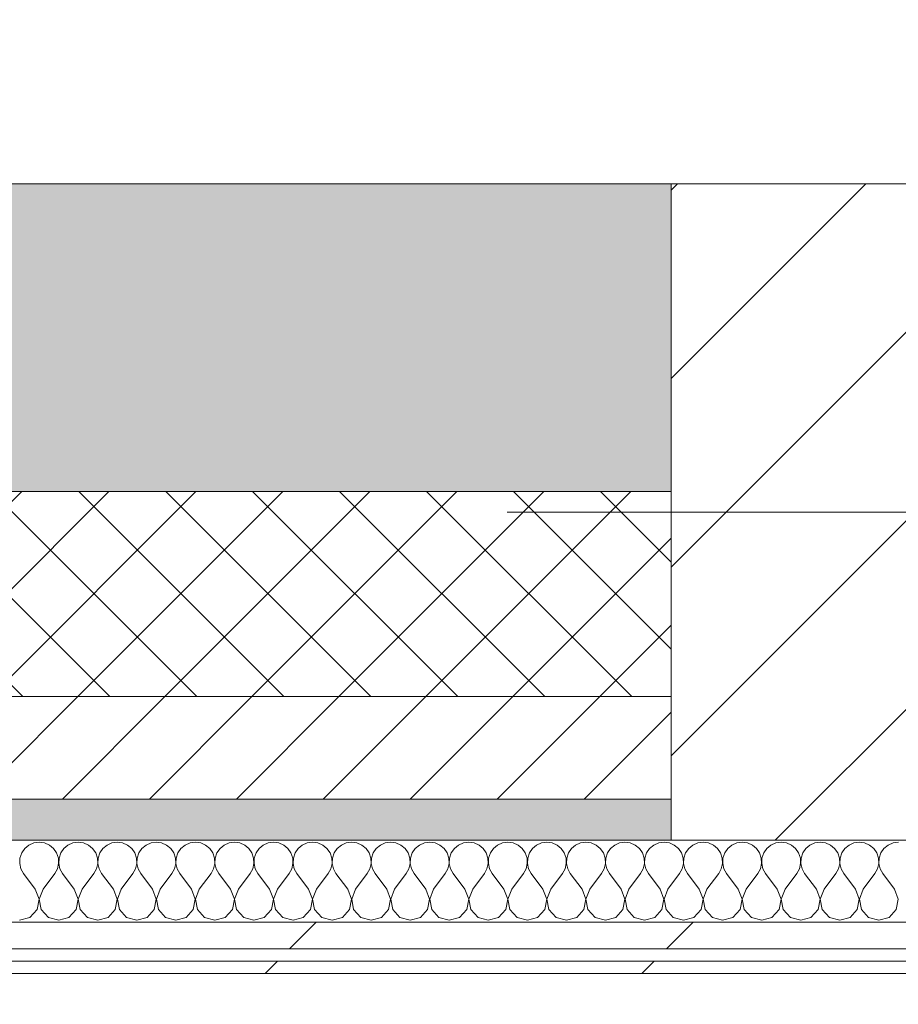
# Model space of a CAD drawing. Header units: millimetres. Extents: x -30280 to 19093, y -18706 to 4378.
# Tile 192 of 206: x -4067 to -3638, y -12419 to -11939. Entities that reach past the tile are written whole.
import ezdxf

# ---------------------------------------------------------------- set-up
doc = ezdxf.new("R2010")
doc.units = ezdxf.units.MM
doc.header["$MEASUREMENT"] = 0
doc.linetypes.add('Wipeout_Contour', pattern=[1000, 0, -1000])
for name, color, linetype in [('10_ESTR_Pilars', 7, 'Continuous'), ('12_FAÇ_Façana', 7, 'Continuous'), ('Nuevo_08_E_Envans secs', 7, 'Continuous')]:
    doc.layers.add(name, color=color, linetype=linetype)
for name, color, linetype, lineweight in [('10_ESTR_Pilars_Pluma_Nº__20', 1, 'Continuous', 5), ('10_ESTR_Pilars_Pluma_Nº__28', 7, 'Continuous', 20), ('10_ESTR_Pilars_Pluma_Nº__42', 8, 'Continuous', 25), ('12_FAÇ_Façana_Pluma_Nº__2', 8, 'Continuous', 5), ('12_FAÇ_Façana_Pluma_Nº__7', 7, 'Continuous', 5), ('Nuevo_08_E_Envans secs_Pluma_Nº__1', 7, 'Continuous', 5)]:
    doc.layers.add(name, color=color, linetype=linetype, lineweight=lineweight)
for name, color, linetype, lineweight, true_color in [('12_FAÇ_Façana_Pluma_Nº__102', 7, 'Continuous', 5, 0xcccccc), ('12_FAÇ_Façana_Pluma_Nº__174', 7, 'Continuous', 13, 0xe4ad2c), ('12_FAÇ_Façana_Pluma_Nº__176', 7, 'Continuous', 15, 0x93a0c6), ('Nuevo_08_E_Envans secs_Pluma_Nº__102', 7, 'Continuous', 5, 0xcccccc), ('Nuevo_08_E_Envans secs_Pluma_Nº__171', 171, 'Continuous', 13, 0xaaaaff), ('Nuevo_08_E_Envans secs_Pluma_Nº__177', 7, 'Continuous', 15, 0xf7e046)]:
    doc.layers.add(name, color=color, linetype=linetype, lineweight=lineweight, true_color=true_color)
pattern_1 = [(45, (0, 0), (-183.848, 183.848), [195, -65]), (45, (7e-14, 183.85), (-183.8478, 183.8478), [195, -65])]

# ---------------------------------------------------------------- blocks, each defined once
blk = doc.blocks.new('Muro_21_1', base_point=(-3301.11, -12338.98))
at = {"layer": '12_FAÇ_Façana_Pluma_Nº__102', "linetype": 'Continuous', "lineweight": 0, "true_color": 0xe5e5e5}
blk.add_hatch(color=254, dxfattribs=at).paths.add_polyline_path([(-5841.11, -12018.98), (-5841.11, -12168.98), (-3748.89, -12168.98), (-3748.89, -12018.98)])
at = {"layer": '12_FAÇ_Façana_Pluma_Nº__174', "linetype": 'Continuous', "lineweight": 13, "true_color": 0xe4ad2c}
h = blk.add_hatch(dxfattribs=at)
h.set_pattern_fill('SATE_Aislamiento_0001', color=42, style=0, pattern_type=2)
h.set_pattern_definition([(45, (0, 0), (-21.213203, 21.213203), []), (135, (0, 0), (21.213203, 21.213203), [])])
h.paths.add_polyline_path([(-5841.11, -12268.98), (-3748.89, -12268.98), (-3748.89, -12168.98), (-5841.11, -12168.98)])
at = {"layer": '12_FAÇ_Façana_Pluma_Nº__176', "linetype": 'Continuous', "lineweight": 0, "true_color": 0x495063}
blk.add_hatch(color=251, dxfattribs=at).paths.add_polyline_path([(-5841.11, -12338.98), (-3748.89, -12338.98), (-3748.89, -12318.98), (-5841.11, -12318.98)])
at = {"layer": '12_FAÇ_Façana_Pluma_Nº__2', "linetype": 'Continuous', "lineweight": 5}
h = blk.add_hatch(dxfattribs=at)
h.set_pattern_fill('Ceramic_0001', color=8, style=0, pattern_type=2)
h.set_pattern_definition([(45, (0, 0), (-21.213203, 21.213203), [])])
h.paths.add_polyline_path([(-5841.11, -12318.98), (-3748.89, -12318.98), (-3748.89, -12268.98), (-5841.11, -12268.98)])
at = {"layer": '12_FAÇ_Façana_Pluma_Nº__7', "color": 7, "linetype": 'Continuous', "lineweight": 5}
for p, q in [((-5841.11, -12168.98), (-3748.89, -12168.98)), ((-5841.11, -12268.98), (-3748.89, -12268.98)), ((-5841.11, -12318.98), (-3748.89, -12318.98))]:
    blk.add_line(p, q, dxfattribs=at)
at = {"layer": '12_FAÇ_Façana_Pluma_Nº__7', "color": 7, "linetype": 'Continuous', "lineweight": 5, "flags": 128}
for points in [[(-3748.89, -12018.98), (-5841.11, -12018.98)], [(-5841.11, -12338.98), (-3748.89, -12338.98)]]:
    blk.add_lwpolyline(points, dxfattribs=at)
blk = doc.blocks.new('*X471')
at = {"layer": 'Nuevo_08_E_Envans secs_Pluma_Nº__102', "color": 254, "linetype": 'Continuous', "lineweight": 5, "true_color": 0xcccccc}
for p, q in [((-4059.75, -12340.29), (-4062.15, -12341.35)), ((-4057.14, -12339.93), (-4059.75, -12340.29)), ((-4054.54, -12340.29), (-4057.14, -12339.93)), ((-4052.14, -12341.35), (-4054.54, -12340.29)), ((-4040.7, -12340.29), (-4043.1, -12341.35)), ((-4038.1, -12339.93), (-4040.7, -12340.29)), ((-4035.49, -12340.29), (-4038.1, -12339.93)), ((-4033.09, -12341.35), (-4035.49, -12340.29)), ((-4021.65, -12340.29), (-4024.05, -12341.35)), ((-4019.05, -12339.93), (-4021.65, -12340.29)), ((-4016.45, -12340.29), (-4019.05, -12339.93)), ((-4014.04, -12341.35), (-4016.45, -12340.29)), ((-4002.6, -12340.29), (-4005.01, -12341.35)), ((-4000, -12339.93), (-4002.6, -12340.29)), ((-3997.4, -12340.29), (-4000, -12339.93)), ((-3994.99, -12341.35), (-3997.4, -12340.29)), ((-3983.55, -12340.29), (-3985.96, -12341.35)), ((-3980.95, -12339.93), (-3983.55, -12340.29)), ((-3978.35, -12340.29), (-3980.95, -12339.93)), ((-3975.95, -12341.35), (-3978.35, -12340.29)), ((-3964.51, -12340.29), (-3966.91, -12341.35)), ((-3961.9, -12339.93), (-3964.51, -12340.29)), ((-3959.3, -12340.29), (-3961.9, -12339.93)), ((-3956.9, -12341.35), (-3959.3, -12340.29)), ((-3945.46, -12340.29), (-3947.86, -12341.35)), ((-3942.86, -12339.93), (-3945.46, -12340.29)), ((-3940.25, -12340.29), (-3942.86, -12339.93)), ((-3937.85, -12341.35), (-3940.25, -12340.29)), ((-3926.41, -12340.29), (-3928.82, -12341.35)), ((-3923.81, -12339.93), (-3926.41, -12340.29)), ((-3921.21, -12340.29), (-3923.81, -12339.93)), ((-3918.8, -12341.35), (-3921.21, -12340.29)), ((-3907.36, -12340.29), (-3909.77, -12341.35)), ((-3904.76, -12339.93), (-3907.36, -12340.29)), ((-3902.16, -12340.29), (-3904.76, -12339.93)), ((-3899.75, -12341.35), (-3902.16, -12340.29)), ((-3888.32, -12340.29), (-3890.72, -12341.35)), ((-3885.71, -12339.93), (-3888.32, -12340.29)), ((-3883.11, -12340.29), (-3885.71, -12339.93)), ((-3880.71, -12341.35), (-3883.11, -12340.29)), ((-3869.27, -12340.29), (-3871.67, -12341.35)), ((-3866.67, -12339.93), (-3869.27, -12340.29)), ((-3864.06, -12340.29), (-3866.67, -12339.93)), ((-3861.66, -12341.35), (-3864.06, -12340.29)), ((-3850.22, -12340.29), (-3852.63, -12341.35)), ((-3847.62, -12339.93), (-3850.22, -12340.29)), ((-3845.02, -12340.29), (-3847.62, -12339.93)), ((-3842.61, -12341.35), (-3845.02, -12340.29)), ((-3831.17, -12340.29), (-3833.58, -12341.35)), ((-3828.57, -12339.93), (-3831.17, -12340.29)), ((-3825.97, -12340.29), (-3828.57, -12339.93)), ((-3823.56, -12341.35), (-3825.97, -12340.29)), ((-3812.13, -12340.29), (-3814.53, -12341.35)), ((-3809.52, -12339.93), (-3812.13, -12340.29)), ((-3806.92, -12340.29), (-3809.52, -12339.93)), ((-3804.52, -12341.35), (-3806.92, -12340.29)), ((-3793.08, -12340.29), (-3795.48, -12341.35)), ((-3790.48, -12339.93), (-3793.08, -12340.29)), ((-3787.87, -12340.29), (-3790.48, -12339.93)), ((-3785.47, -12341.35), (-3787.87, -12340.29)), ((-3774.03, -12340.29), (-3776.44, -12341.35)), ((-3771.43, -12339.93), (-3774.03, -12340.29)), ((-3768.83, -12340.29), (-3771.43, -12339.93)), ((-3766.42, -12341.35), (-3768.83, -12340.29)), ((-3754.98, -12340.29), (-3757.39, -12341.35)), ((-3752.38, -12339.93), (-3754.98, -12340.29)), ((-3749.78, -12340.29), (-3752.38, -12339.93)), ((-3747.37, -12341.35), (-3749.78, -12340.29)), ((-3735.94, -12340.29), (-3738.34, -12341.35)), ((-3733.33, -12339.93), (-3735.94, -12340.29)), ((-3730.73, -12340.29), (-3733.33, -12339.93)), ((-3728.33, -12341.35), (-3730.73, -12340.29)), ((-3716.89, -12340.29), (-3719.29, -12341.35)), ((-3714.29, -12339.93), (-3716.89, -12340.29)), ((-3711.68, -12340.29), (-3714.29, -12339.93)), ((-3709.28, -12341.35), (-3711.68, -12340.29)), ((-3697.84, -12340.29), (-3700.25, -12341.35)), ((-3695.24, -12339.93), (-3697.84, -12340.29)), ((-3692.64, -12340.29), (-3695.24, -12339.93)), ((-3690.23, -12341.35), (-3692.64, -12340.29)), ((-3678.79, -12340.29), (-3681.2, -12341.35)), ((-3676.19, -12339.93), (-3678.79, -12340.29)), ((-3673.59, -12340.29), (-3676.19, -12339.93)), ((-3671.18, -12341.35), (-3673.59, -12340.29)), ((-3659.75, -12340.29), (-3662.15, -12341.35)), ((-3657.14, -12339.93), (-3659.75, -12340.29)), ((-3654.54, -12340.29), (-3657.14, -12339.93)), ((-3652.14, -12341.35), (-3654.54, -12340.29)), ((-3640.7, -12340.29), (-3643.1, -12341.35)), ((-3638.1, -12339.93), (-3640.7, -12340.29)), ((-4065.66, -12345.19), (-4066.5, -12347.68)), ((-4064.17, -12343.03), (-4065.66, -12345.19)), ((-4062.15, -12341.35), (-4064.17, -12343.03)), ((-4050.11, -12343.03), (-4052.14, -12341.35)), ((-4048.62, -12345.19), (-4050.11, -12343.03)), ((-4047.78, -12347.68), (-4048.62, -12345.19)), ((-4046.61, -12345.19), (-4047.45, -12347.68)), ((-4045.13, -12343.03), (-4046.61, -12345.19)), ((-4043.1, -12341.35), (-4045.13, -12343.03)), ((-4031.06, -12343.03), (-4033.09, -12341.35)), ((-4029.58, -12345.19), (-4031.06, -12343.03)), ((-4028.74, -12347.68), (-4029.58, -12345.19)), ((-4027.57, -12345.19), (-4028.41, -12347.68)), ((-4026.08, -12343.03), (-4027.57, -12345.19)), ((-4024.05, -12341.35), (-4026.08, -12343.03)), ((-4012.02, -12343.03), (-4014.04, -12341.35)), ((-4010.53, -12345.19), (-4012.02, -12343.03)), ((-4009.69, -12347.68), (-4010.53, -12345.19)), ((-4008.52, -12345.19), (-4009.36, -12347.68)), ((-4007.03, -12343.03), (-4008.52, -12345.19)), ((-4005.01, -12341.35), (-4007.03, -12343.03)), ((-3992.97, -12343.03), (-3994.99, -12341.35)), ((-3991.48, -12345.19), (-3992.97, -12343.03)), ((-3990.64, -12347.68), (-3991.48, -12345.19)), ((-3989.47, -12345.19), (-3990.31, -12347.68)), ((-3987.98, -12343.03), (-3989.47, -12345.19)), ((-3985.96, -12341.35), (-3987.98, -12343.03)), ((-3973.92, -12343.03), (-3975.95, -12341.35)), ((-3972.43, -12345.19), (-3973.92, -12343.03)), ((-3971.59, -12347.68), (-3972.43, -12345.19)), ((-3970.42, -12345.19), (-3971.26, -12347.68)), ((-3968.94, -12343.03), (-3970.42, -12345.19)), ((-3966.91, -12341.35), (-3968.94, -12343.03)), ((-3954.87, -12343.03), (-3956.9, -12341.35)), ((-3953.39, -12345.19), (-3954.87, -12343.03)), ((-3952.55, -12347.68), (-3953.39, -12345.19)), ((-3951.38, -12345.19), (-3952.22, -12347.68)), ((-3949.89, -12343.03), (-3951.38, -12345.19)), ((-3947.86, -12341.35), (-3949.89, -12343.03)), ((-3935.83, -12343.03), (-3937.85, -12341.35)), ((-3934.34, -12345.19), (-3935.83, -12343.03)), ((-3933.5, -12347.68), (-3934.34, -12345.19)), ((-3932.33, -12345.19), (-3933.17, -12347.68)), ((-3930.84, -12343.03), (-3932.33, -12345.19)), ((-3928.82, -12341.35), (-3930.84, -12343.03)), ((-3916.78, -12343.03), (-3918.8, -12341.35)), ((-3915.29, -12345.19), (-3916.78, -12343.03)), ((-3914.45, -12347.68), (-3915.29, -12345.19)), ((-3913.28, -12345.19), (-3914.12, -12347.68)), ((-3911.79, -12343.03), (-3913.28, -12345.19)), ((-3909.77, -12341.35), (-3911.79, -12343.03)), ((-3897.73, -12343.03), (-3899.75, -12341.35)), ((-3896.24, -12345.19), (-3897.73, -12343.03)), ((-3895.4, -12347.68), (-3896.24, -12345.19)), ((-3894.23, -12345.19), (-3895.07, -12347.68)), ((-3892.74, -12343.03), (-3894.23, -12345.19)), ((-3890.72, -12341.35), (-3892.74, -12343.03)), ((-3878.68, -12343.03), (-3880.71, -12341.35)), ((-3877.2, -12345.19), (-3878.68, -12343.03)), ((-3876.36, -12347.68), (-3877.2, -12345.19)), ((-3875.19, -12345.19), (-3876.02, -12347.68)), ((-3873.7, -12343.03), (-3875.19, -12345.19)), ((-3871.67, -12341.35), (-3873.7, -12343.03)), ((-3859.64, -12343.03), (-3861.66, -12341.35)), ((-3858.15, -12345.19), (-3859.64, -12343.03)), ((-3857.31, -12347.68), (-3858.15, -12345.19)), ((-3856.14, -12345.19), (-3856.98, -12347.68)), ((-3854.65, -12343.03), (-3856.14, -12345.19)), ((-3852.63, -12341.35), (-3854.65, -12343.03)), ((-3840.59, -12343.03), (-3842.61, -12341.35)), ((-3839.1, -12345.19), (-3840.59, -12343.03)), ((-3838.26, -12347.68), (-3839.1, -12345.19)), ((-3837.09, -12345.19), (-3837.93, -12347.68)), ((-3835.6, -12343.03), (-3837.09, -12345.19)), ((-3833.58, -12341.35), (-3835.6, -12343.03)), ((-3821.54, -12343.03), (-3823.56, -12341.35)), ((-3820.05, -12345.19), (-3821.54, -12343.03)), ((-3819.21, -12347.68), (-3820.05, -12345.19)), ((-3818.04, -12345.19), (-3818.88, -12347.68)), ((-3816.55, -12343.03), (-3818.04, -12345.19)), ((-3814.53, -12341.35), (-3816.55, -12343.03)), ((-3802.49, -12343.03), (-3804.52, -12341.35)), ((-3801.01, -12345.19), (-3802.49, -12343.03)), ((-3800.17, -12347.68), (-3801.01, -12345.19)), ((-3798.99, -12345.19), (-3799.83, -12347.68)), ((-3797.51, -12343.03), (-3798.99, -12345.19)), ((-3795.48, -12341.35), (-3797.51, -12343.03)), ((-3783.45, -12343.03), (-3785.47, -12341.35)), ((-3781.96, -12345.19), (-3783.45, -12343.03)), ((-3781.12, -12347.68), (-3781.96, -12345.19)), ((-3779.95, -12345.19), (-3780.79, -12347.68)), ((-3778.46, -12343.03), (-3779.95, -12345.19)), ((-3776.44, -12341.35), (-3778.46, -12343.03)), ((-3764.4, -12343.03), (-3766.42, -12341.35)), ((-3762.91, -12345.19), (-3764.4, -12343.03)), ((-3762.07, -12347.68), (-3762.91, -12345.19)), ((-3760.9, -12345.19), (-3761.74, -12347.68)), ((-3759.41, -12343.03), (-3760.9, -12345.19)), ((-3757.39, -12341.35), (-3759.41, -12343.03)), ((-3745.35, -12343.03), (-3747.37, -12341.35)), ((-3743.86, -12345.19), (-3745.35, -12343.03)), ((-3743.02, -12347.68), (-3743.86, -12345.19)), ((-3741.85, -12345.19), (-3742.69, -12347.68)), ((-3740.36, -12343.03), (-3741.85, -12345.19)), ((-3738.34, -12341.35), (-3740.36, -12343.03)), ((-3726.3, -12343.03), (-3728.33, -12341.35)), ((-3724.81, -12345.19), (-3726.3, -12343.03)), ((-3723.98, -12347.68), (-3724.81, -12345.19)), ((-3722.8, -12345.19), (-3723.64, -12347.68)), ((-3721.32, -12343.03), (-3722.8, -12345.19)), ((-3719.29, -12341.35), (-3721.32, -12343.03)), ((-3707.26, -12343.03), (-3709.28, -12341.35)), ((-3705.77, -12345.19), (-3707.26, -12343.03)), ((-3704.93, -12347.68), (-3705.77, -12345.19)), ((-3703.76, -12345.19), (-3704.6, -12347.68)), ((-3702.27, -12343.03), (-3703.76, -12345.19)), ((-3700.25, -12341.35), (-3702.27, -12343.03)), ((-3688.21, -12343.03), (-3690.23, -12341.35)), ((-3686.72, -12345.19), (-3688.21, -12343.03)), ((-3685.88, -12347.68), (-3686.72, -12345.19)), ((-3684.71, -12345.19), (-3685.55, -12347.68)), ((-3683.22, -12343.03), (-3684.71, -12345.19)), ((-3681.2, -12341.35), (-3683.22, -12343.03)), ((-3669.16, -12343.03), (-3671.18, -12341.35)), ((-3667.67, -12345.19), (-3669.16, -12343.03)), ((-3666.83, -12347.68), (-3667.67, -12345.19)), ((-3665.66, -12345.19), (-3666.5, -12347.68)), ((-3664.17, -12343.03), (-3665.66, -12345.19)), ((-3662.15, -12341.35), (-3664.17, -12343.03)), ((-3650.11, -12343.03), (-3652.14, -12341.35)), ((-3648.62, -12345.19), (-3650.11, -12343.03)), ((-3647.78, -12347.68), (-3648.62, -12345.19)), ((-3646.61, -12345.19), (-3647.45, -12347.68)), ((-3645.13, -12343.03), (-3646.61, -12345.19)), ((-3643.1, -12341.35), (-3645.13, -12343.03)), ((-4066.5, -12347.68), (-4066.63, -12350.31)), ((-4066.63, -12350.31), (-4066.03, -12352.87)), ((-4048.25, -12352.87), (-4047.66, -12350.31)), ((-4047.66, -12350.31), (-4047.78, -12347.68)), ((-4047.45, -12347.68), (-4047.58, -12350.31)), ((-4047.58, -12350.31), (-4046.99, -12352.87)), ((-4029.2, -12352.87), (-4028.61, -12350.31)), ((-4028.61, -12350.31), (-4028.74, -12347.68)), ((-4028.41, -12347.68), (-4028.53, -12350.31)), ((-4028.53, -12350.31), (-4027.94, -12352.87)), ((-4010.16, -12352.87), (-4009.56, -12350.31)), ((-4009.56, -12350.31), (-4009.69, -12347.68)), ((-4009.36, -12347.68), (-4009.49, -12350.31)), ((-4009.49, -12350.31), (-4008.89, -12352.87)), ((-3991.11, -12352.87), (-3990.51, -12350.31)), ((-3990.51, -12350.31), (-3990.64, -12347.68)), ((-3990.31, -12347.68), (-3990.44, -12350.31)), ((-3990.44, -12350.31), (-3989.84, -12352.87)), ((-3972.06, -12352.87), (-3971.47, -12350.31)), ((-3971.47, -12350.31), (-3971.59, -12347.68)), ((-3971.26, -12347.68), (-3971.39, -12350.31)), ((-3971.39, -12350.31), (-3970.8, -12352.87)), ((-3953.01, -12352.87), (-3952.42, -12350.31)), ((-3952.42, -12350.31), (-3952.55, -12347.68)), ((-3952.22, -12347.68), (-3952.34, -12350.31)), ((-3952.34, -12350.31), (-3951.75, -12352.87)), ((-3933.97, -12352.87), (-3933.37, -12350.31)), ((-3933.37, -12350.31), (-3933.5, -12347.68)), ((-3933.17, -12347.68), (-3933.29, -12350.31)), ((-3933.29, -12350.31), (-3932.7, -12352.87)), ((-3914.92, -12352.87), (-3914.32, -12350.31)), ((-3914.32, -12350.31), (-3914.45, -12347.68)), ((-3914.12, -12347.68), (-3914.25, -12350.31)), ((-3914.25, -12350.31), (-3913.65, -12352.87)), ((-3895.87, -12352.87), (-3895.28, -12350.31)), ((-3895.28, -12350.31), (-3895.4, -12347.68)), ((-3895.07, -12347.68), (-3895.2, -12350.31)), ((-3895.2, -12350.31), (-3894.6, -12352.87)), ((-3876.82, -12352.87), (-3876.23, -12350.31)), ((-3876.23, -12350.31), (-3876.36, -12347.68)), ((-3876.02, -12347.68), (-3876.15, -12350.31)), ((-3876.15, -12350.31), (-3875.56, -12352.87)), ((-3857.78, -12352.87), (-3857.18, -12350.31)), ((-3857.18, -12350.31), (-3857.31, -12347.68)), ((-3856.98, -12347.68), (-3857.1, -12350.31)), ((-3857.1, -12350.31), (-3856.51, -12352.87)), ((-3838.73, -12352.87), (-3838.13, -12350.31)), ((-3838.13, -12350.31), (-3838.26, -12347.68)), ((-3837.93, -12347.68), (-3838.06, -12350.31)), ((-3838.06, -12350.31), (-3837.46, -12352.87)), ((-3819.68, -12352.87), (-3819.09, -12350.31)), ((-3819.09, -12350.31), (-3819.21, -12347.68)), ((-3818.88, -12347.68), (-3819.01, -12350.31)), ((-3819.01, -12350.31), (-3818.41, -12352.87)), ((-3800.63, -12352.87), (-3800.04, -12350.31)), ((-3800.04, -12350.31), (-3800.17, -12347.68)), ((-3799.83, -12347.68), (-3799.96, -12350.31)), ((-3799.96, -12350.31), (-3799.37, -12352.87)), ((-3781.59, -12352.87), (-3780.99, -12350.31)), ((-3780.99, -12350.31), (-3781.12, -12347.68)), ((-3780.79, -12347.68), (-3780.91, -12350.31)), ((-3780.91, -12350.31), (-3780.32, -12352.87)), ((-3762.54, -12352.87), (-3761.94, -12350.31)), ((-3761.94, -12350.31), (-3762.07, -12347.68)), ((-3761.74, -12347.68), (-3761.87, -12350.31)), ((-3761.87, -12350.31), (-3761.27, -12352.87)), ((-3743.49, -12352.87), (-3742.9, -12350.31)), ((-3742.9, -12350.31), (-3743.02, -12347.68)), ((-3742.69, -12347.68), (-3742.82, -12350.31)), ((-3742.82, -12350.31), (-3742.22, -12352.87)), ((-3724.44, -12352.87), (-3723.85, -12350.31)), ((-3723.85, -12350.31), (-3723.98, -12347.68)), ((-3723.64, -12347.68), (-3723.77, -12350.31)), ((-3723.77, -12350.31), (-3723.18, -12352.87)), ((-3705.4, -12352.87), (-3704.8, -12350.31)), ((-3704.8, -12350.31), (-3704.93, -12347.68)), ((-3704.6, -12347.68), (-3704.72, -12350.31)), ((-3704.72, -12350.31), (-3704.13, -12352.87)), ((-3686.35, -12352.87), (-3685.75, -12350.31)), ((-3685.75, -12350.31), (-3685.88, -12347.68)), ((-3685.55, -12347.68), (-3685.68, -12350.31)), ((-3685.68, -12350.31), (-3685.08, -12352.87)), ((-3667.3, -12352.87), (-3666.71, -12350.31)), ((-3666.71, -12350.31), (-3666.83, -12347.68)), ((-3666.5, -12347.68), (-3666.63, -12350.31)), ((-3666.63, -12350.31), (-3666.03, -12352.87)), ((-3648.25, -12352.87), (-3647.66, -12350.31)), ((-3647.66, -12350.31), (-3647.78, -12347.68)), ((-3647.45, -12347.68), (-3647.58, -12350.31)), ((-3647.58, -12350.31), (-3646.99, -12352.87)), ((-4066.03, -12352.87), (-4064.76, -12355.17)), ((-4059.05, -12362.79), (-4064.76, -12355.17)), ((-4055.24, -12362.79), (-4049.52, -12355.17)), ((-4049.52, -12355.17), (-4048.25, -12352.87)), ((-4046.99, -12352.87), (-4045.71, -12355.17)), ((-4040, -12362.79), (-4045.71, -12355.17)), ((-4036.19, -12362.79), (-4030.48, -12355.17)), ((-4030.48, -12355.17), (-4029.2, -12352.87)), ((-4027.94, -12352.87), (-4026.67, -12355.17)), ((-4020.95, -12362.79), (-4026.67, -12355.17)), ((-4017.14, -12362.79), (-4011.43, -12355.17)), ((-4011.43, -12355.17), (-4010.16, -12352.87)), ((-4008.89, -12352.87), (-4007.62, -12355.17)), ((-4001.9, -12362.79), (-4007.62, -12355.17)), ((-3998.1, -12362.79), (-3992.38, -12355.17)), ((-3992.38, -12355.17), (-3991.11, -12352.87)), ((-3989.84, -12352.87), (-3988.57, -12355.17)), ((-3982.86, -12362.79), (-3988.57, -12355.17)), ((-3979.05, -12362.79), (-3973.33, -12355.17)), ((-3973.33, -12355.17), (-3972.06, -12352.87)), ((-3970.8, -12352.87), (-3969.52, -12355.17)), ((-3963.81, -12362.79), (-3969.52, -12355.17)), ((-3960, -12362.79), (-3954.29, -12355.17)), ((-3954.29, -12355.17), (-3953.01, -12352.87)), ((-3951.75, -12352.87), (-3950.48, -12355.17)), ((-3944.76, -12362.79), (-3950.48, -12355.17)), ((-3940.95, -12362.79), (-3935.24, -12355.17)), ((-3935.24, -12355.17), (-3933.97, -12352.87)), ((-3932.7, -12352.87), (-3931.43, -12355.17)), ((-3925.71, -12362.79), (-3931.43, -12355.17)), ((-3921.9, -12362.79), (-3916.19, -12355.17)), ((-3916.19, -12355.17), (-3914.92, -12352.87)), ((-3913.65, -12352.87), (-3912.38, -12355.17)), ((-3906.67, -12362.79), (-3912.38, -12355.17)), ((-3902.86, -12362.79), (-3897.14, -12355.17)), ((-3897.14, -12355.17), (-3895.87, -12352.87)), ((-3894.6, -12352.87), (-3893.33, -12355.17)), ((-3887.62, -12362.79), (-3893.33, -12355.17)), ((-3883.81, -12362.79), (-3878.1, -12355.17)), ((-3878.1, -12355.17), (-3876.82, -12352.87)), ((-3875.56, -12352.87), (-3874.29, -12355.17)), ((-3868.57, -12362.79), (-3874.29, -12355.17)), ((-3864.76, -12362.79), (-3859.05, -12355.17)), ((-3859.05, -12355.17), (-3857.78, -12352.87)), ((-3856.51, -12352.87), (-3855.24, -12355.17)), ((-3849.52, -12362.79), (-3855.24, -12355.17)), ((-3845.71, -12362.79), (-3840, -12355.17)), ((-3840, -12355.17), (-3838.73, -12352.87)), ((-3837.46, -12352.87), (-3836.19, -12355.17)), ((-3830.48, -12362.79), (-3836.19, -12355.17)), ((-3826.67, -12362.79), (-3820.95, -12355.17)), ((-3820.95, -12355.17), (-3819.68, -12352.87)), ((-3818.41, -12352.87), (-3817.14, -12355.17)), ((-3811.43, -12362.79), (-3817.14, -12355.17)), ((-3807.62, -12362.79), (-3801.9, -12355.17)), ((-3801.9, -12355.17), (-3800.63, -12352.87)), ((-3799.37, -12352.87), (-3798.1, -12355.17)), ((-3792.38, -12362.79), (-3798.1, -12355.17)), ((-3788.57, -12362.79), (-3782.86, -12355.17)), ((-3782.86, -12355.17), (-3781.59, -12352.87)), ((-3780.32, -12352.87), (-3779.05, -12355.17)), ((-3773.33, -12362.79), (-3779.05, -12355.17)), ((-3769.52, -12362.79), (-3763.81, -12355.17)), ((-3763.81, -12355.17), (-3762.54, -12352.87)), ((-3761.27, -12352.87), (-3760, -12355.17)), ((-3754.29, -12362.79), (-3760, -12355.17)), ((-3750.48, -12362.79), (-3744.76, -12355.17)), ((-3744.76, -12355.17), (-3743.49, -12352.87)), ((-3742.22, -12352.87), (-3740.95, -12355.17)), ((-3735.24, -12362.79), (-3740.95, -12355.17)), ((-3731.43, -12362.79), (-3725.71, -12355.17)), ((-3725.71, -12355.17), (-3724.44, -12352.87)), ((-3723.18, -12352.87), (-3721.9, -12355.17)), ((-3716.19, -12362.79), (-3721.9, -12355.17)), ((-3712.38, -12362.79), (-3706.67, -12355.17)), ((-3706.67, -12355.17), (-3705.4, -12352.87)), ((-3704.13, -12352.87), (-3702.86, -12355.17)), ((-3697.14, -12362.79), (-3702.86, -12355.17)), ((-3693.33, -12362.79), (-3687.62, -12355.17)), ((-3687.62, -12355.17), (-3686.35, -12352.87)), ((-3685.08, -12352.87), (-3683.81, -12355.17)), ((-3678.1, -12362.79), (-3683.81, -12355.17)), ((-3674.29, -12362.79), (-3668.57, -12355.17)), ((-3668.57, -12355.17), (-3667.3, -12352.87)), ((-3666.03, -12352.87), (-3664.76, -12355.17)), ((-3659.05, -12362.79), (-3664.76, -12355.17)), ((-3655.24, -12362.79), (-3649.52, -12355.17)), ((-3649.52, -12355.17), (-3648.25, -12352.87)), ((-3646.99, -12352.87), (-3645.71, -12355.17)), ((-3640, -12362.79), (-3645.71, -12355.17)), ((-4057.18, -12367.64), (-4059.05, -12362.79)), ((-4055.24, -12362.79), (-4057.1, -12367.64)), ((-4038.13, -12367.64), (-4040, -12362.79)), ((-4036.19, -12362.79), (-4038.06, -12367.64)), ((-4019.09, -12367.64), (-4020.95, -12362.79)), ((-4017.14, -12362.79), (-4019.01, -12367.64)), ((-4000.04, -12367.64), (-4001.9, -12362.79)), ((-3998.1, -12362.79), (-3999.96, -12367.64)), ((-3980.99, -12367.64), (-3982.86, -12362.79)), ((-3979.05, -12362.79), (-3980.91, -12367.64)), ((-3961.94, -12367.64), (-3963.81, -12362.79)), ((-3960, -12362.79), (-3961.87, -12367.64)), ((-3942.9, -12367.64), (-3944.76, -12362.79)), ((-3940.95, -12362.79), (-3942.82, -12367.64)), ((-3923.85, -12367.64), (-3925.71, -12362.79)), ((-3921.9, -12362.79), (-3923.77, -12367.64)), ((-3904.8, -12367.64), (-3906.67, -12362.79)), ((-3902.86, -12362.79), (-3904.72, -12367.64)), ((-3885.75, -12367.64), (-3887.62, -12362.79)), ((-3883.81, -12362.79), (-3885.68, -12367.64)), ((-3866.71, -12367.64), (-3868.57, -12362.79)), ((-3864.76, -12362.79), (-3866.63, -12367.64)), ((-3847.66, -12367.64), (-3849.52, -12362.79)), ((-3845.71, -12362.79), (-3847.58, -12367.64)), ((-3828.61, -12367.64), (-3830.48, -12362.79)), ((-3826.67, -12362.79), (-3828.53, -12367.64)), ((-3809.56, -12367.64), (-3811.43, -12362.79)), ((-3807.62, -12362.79), (-3809.49, -12367.64)), ((-3790.51, -12367.64), (-3792.38, -12362.79)), ((-3788.57, -12362.79), (-3790.44, -12367.64)), ((-3771.47, -12367.64), (-3773.33, -12362.79)), ((-3769.52, -12362.79), (-3771.39, -12367.64)), ((-3752.42, -12367.64), (-3754.29, -12362.79)), ((-3750.48, -12362.79), (-3752.34, -12367.64)), ((-3733.37, -12367.64), (-3735.24, -12362.79)), ((-3731.43, -12362.79), (-3733.29, -12367.64)), ((-3714.32, -12367.64), (-3716.19, -12362.79)), ((-3712.38, -12362.79), (-3714.25, -12367.64)), ((-3695.28, -12367.64), (-3697.14, -12362.79)), ((-3693.33, -12362.79), (-3695.2, -12367.64)), ((-3676.23, -12367.64), (-3678.1, -12362.79)), ((-3674.29, -12362.79), (-3676.15, -12367.64)), ((-3657.18, -12367.64), (-3659.05, -12362.79)), ((-3655.24, -12362.79), (-3657.1, -12367.64)), ((-3638.13, -12367.64), (-3640, -12362.79)), ((-4058.15, -12372.76), (-4057.18, -12367.64)), ((-4057.1, -12367.64), (-4056.14, -12372.76)), ((-4039.1, -12372.76), (-4038.13, -12367.64)), ((-4038.06, -12367.64), (-4037.09, -12372.76)), ((-4020.05, -12372.76), (-4019.09, -12367.64)), ((-4019.01, -12367.64), (-4018.04, -12372.76)), ((-4001.01, -12372.76), (-4000.04, -12367.64)), ((-3999.96, -12367.64), (-3998.99, -12372.76)), ((-3981.96, -12372.76), (-3980.99, -12367.64)), ((-3980.91, -12367.64), (-3979.95, -12372.76)), ((-3962.91, -12372.76), (-3961.94, -12367.64)), ((-3961.87, -12367.64), (-3960.9, -12372.76)), ((-3943.86, -12372.76), (-3942.9, -12367.64)), ((-3942.82, -12367.64), (-3941.85, -12372.76)), ((-3924.81, -12372.76), (-3923.85, -12367.64)), ((-3923.77, -12367.64), (-3922.8, -12372.76)), ((-3905.77, -12372.76), (-3904.8, -12367.64)), ((-3904.72, -12367.64), (-3903.76, -12372.76)), ((-3886.72, -12372.76), (-3885.75, -12367.64)), ((-3885.68, -12367.64), (-3884.71, -12372.76)), ((-3867.67, -12372.76), (-3866.71, -12367.64)), ((-3866.63, -12367.64), (-3865.66, -12372.76)), ((-3848.62, -12372.76), (-3847.66, -12367.64)), ((-3847.58, -12367.64), (-3846.61, -12372.76)), ((-3829.58, -12372.76), (-3828.61, -12367.64)), ((-3828.53, -12367.64), (-3827.57, -12372.76)), ((-3810.53, -12372.76), (-3809.56, -12367.64)), ((-3809.49, -12367.64), (-3808.52, -12372.76)), ((-3791.48, -12372.76), (-3790.51, -12367.64)), ((-3790.44, -12367.64), (-3789.47, -12372.76)), ((-3772.43, -12372.76), (-3771.47, -12367.64)), ((-3771.39, -12367.64), (-3770.42, -12372.76)), ((-3753.39, -12372.76), (-3752.42, -12367.64)), ((-3752.34, -12367.64), (-3751.38, -12372.76)), ((-3734.34, -12372.76), (-3733.37, -12367.64)), ((-3733.29, -12367.64), (-3732.33, -12372.76)), ((-3715.29, -12372.76), (-3714.32, -12367.64)), ((-3714.25, -12367.64), (-3713.28, -12372.76)), ((-3696.24, -12372.76), (-3695.28, -12367.64)), ((-3695.2, -12367.64), (-3694.23, -12372.76)), ((-3677.2, -12372.76), (-3676.23, -12367.64)), ((-3676.15, -12367.64), (-3675.19, -12372.76)), ((-3658.15, -12372.76), (-3657.18, -12367.64)), ((-3657.1, -12367.64), (-3656.14, -12372.76)), ((-3639.1, -12372.76), (-3638.13, -12367.64)), ((-4061.66, -12376.6), (-4058.15, -12372.76)), ((-4056.14, -12372.76), (-4052.63, -12376.6)), ((-4042.61, -12376.6), (-4039.1, -12372.76)), ((-4037.09, -12372.76), (-4033.58, -12376.6)), ((-4023.56, -12376.6), (-4020.05, -12372.76)), ((-4018.04, -12372.76), (-4014.53, -12376.6)), ((-4004.52, -12376.6), (-4001.01, -12372.76)), ((-3998.99, -12372.76), (-3995.48, -12376.6)), ((-3985.47, -12376.6), (-3981.96, -12372.76)), ((-3979.95, -12372.76), (-3976.44, -12376.6)), ((-3966.42, -12376.6), (-3962.91, -12372.76)), ((-3960.9, -12372.76), (-3957.39, -12376.6)), ((-3947.37, -12376.6), (-3943.86, -12372.76)), ((-3941.85, -12372.76), (-3938.34, -12376.6)), ((-3928.33, -12376.6), (-3924.81, -12372.76)), ((-3922.8, -12372.76), (-3919.29, -12376.6)), ((-3909.28, -12376.6), (-3905.77, -12372.76)), ((-3903.76, -12372.76), (-3900.25, -12376.6)), ((-3890.23, -12376.6), (-3886.72, -12372.76)), ((-3884.71, -12372.76), (-3881.2, -12376.6)), ((-3871.18, -12376.6), (-3867.67, -12372.76)), ((-3865.66, -12372.76), (-3862.15, -12376.6)), ((-3852.14, -12376.6), (-3848.62, -12372.76)), ((-3846.61, -12372.76), (-3843.1, -12376.6)), ((-3833.09, -12376.6), (-3829.58, -12372.76)), ((-3827.57, -12372.76), (-3824.05, -12376.6)), ((-3814.04, -12376.6), (-3810.53, -12372.76)), ((-3808.52, -12372.76), (-3805.01, -12376.6)), ((-3794.99, -12376.6), (-3791.48, -12372.76)), ((-3789.47, -12372.76), (-3785.96, -12376.6)), ((-3775.95, -12376.6), (-3772.43, -12372.76)), ((-3770.42, -12372.76), (-3766.91, -12376.6)), ((-3756.9, -12376.6), (-3753.39, -12372.76)), ((-3751.38, -12372.76), (-3747.86, -12376.6)), ((-3737.85, -12376.6), (-3734.34, -12372.76)), ((-3732.33, -12372.76), (-3728.82, -12376.6)), ((-3718.8, -12376.6), (-3715.29, -12372.76)), ((-3713.28, -12372.76), (-3709.77, -12376.6)), ((-3699.75, -12376.6), (-3696.24, -12372.76)), ((-3694.23, -12372.76), (-3690.72, -12376.6)), ((-3680.71, -12376.6), (-3677.2, -12372.76)), ((-3675.19, -12372.76), (-3671.67, -12376.6)), ((-3661.66, -12376.6), (-3658.15, -12372.76)), ((-3656.14, -12372.76), (-3652.63, -12376.6)), ((-3642.61, -12376.6), (-3639.1, -12372.76)), ((-4066.67, -12378.02), (-4061.66, -12376.6)), ((-4052.63, -12376.6), (-4047.62, -12378.02)), ((-4047.62, -12378.02), (-4042.61, -12376.6)), ((-4033.58, -12376.6), (-4028.57, -12378.02)), ((-4028.57, -12378.02), (-4023.56, -12376.6)), ((-4014.53, -12376.6), (-4009.52, -12378.02)), ((-4009.52, -12378.02), (-4004.52, -12376.6)), ((-3995.48, -12376.6), (-3990.48, -12378.02)), ((-3990.48, -12378.02), (-3985.47, -12376.6)), ((-3976.44, -12376.6), (-3971.43, -12378.02)), ((-3971.43, -12378.02), (-3966.42, -12376.6)), ((-3957.39, -12376.6), (-3952.38, -12378.02)), ((-3952.38, -12378.02), (-3947.37, -12376.6)), ((-3938.34, -12376.6), (-3933.33, -12378.02)), ((-3933.33, -12378.02), (-3928.33, -12376.6)), ((-3919.29, -12376.6), (-3914.29, -12378.02)), ((-3914.29, -12378.02), (-3909.28, -12376.6)), ((-3900.25, -12376.6), (-3895.24, -12378.02)), ((-3895.24, -12378.02), (-3890.23, -12376.6)), ((-3881.2, -12376.6), (-3876.19, -12378.02)), ((-3876.19, -12378.02), (-3871.18, -12376.6)), ((-3862.15, -12376.6), (-3857.14, -12378.02)), ((-3857.14, -12378.02), (-3852.14, -12376.6)), ((-3843.1, -12376.6), (-3838.1, -12378.02)), ((-3838.1, -12378.02), (-3833.09, -12376.6)), ((-3824.05, -12376.6), (-3819.05, -12378.02)), ((-3819.05, -12378.02), (-3814.04, -12376.6)), ((-3805.01, -12376.6), (-3800, -12378.02)), ((-3800, -12378.02), (-3794.99, -12376.6)), ((-3785.96, -12376.6), (-3780.95, -12378.02)), ((-3780.95, -12378.02), (-3775.95, -12376.6)), ((-3766.91, -12376.6), (-3761.9, -12378.02)), ((-3761.9, -12378.02), (-3756.9, -12376.6)), ((-3747.86, -12376.6), (-3742.86, -12378.02)), ((-3742.86, -12378.02), (-3737.85, -12376.6)), ((-3728.82, -12376.6), (-3723.81, -12378.02)), ((-3723.81, -12378.02), (-3718.8, -12376.6)), ((-3709.77, -12376.6), (-3704.76, -12378.02)), ((-3704.76, -12378.02), (-3699.75, -12376.6)), ((-3690.72, -12376.6), (-3685.71, -12378.02)), ((-3685.71, -12378.02), (-3680.71, -12376.6)), ((-3671.67, -12376.6), (-3666.67, -12378.02)), ((-3666.67, -12378.02), (-3661.66, -12376.6)), ((-3652.63, -12376.6), (-3647.62, -12378.02)), ((-3647.62, -12378.02), (-3642.61, -12376.6))]:
    blk.add_line(p, q, dxfattribs=at)
blk = doc.blocks.new('Muro_126_1', base_point=(-5836.11, -12403.98))
at = {"layer": 'Nuevo_08_E_Envans secs_Pluma_Nº__1', "color": 7, "linetype": 'Continuous', "lineweight": 5, "flags": 128}
blk.add_lwpolyline([(-3748.89, -12338.98), (-5836.11, -12338.98)], dxfattribs=at)
at = {"color": 254, "linetype": 'Wipeout_Contour', "lineweight": 0, "ltscale": 53018.862668}
blk.add_wipeout([(-5836.11, -12391.98), (-3301.11, -12391.98), (-3301.11, -12378.98), (-5836.11, -12378.98)], dxfattribs=at).dxf.layer = 'Nuevo_08_E_Envans secs'
at = {"color": 254, "linetype": 'Wipeout_Contour', "lineweight": 0, "ltscale": 53076.863773}
blk.add_wipeout([(-5836.11, -12403.98), (-3301.11, -12403.98), (-3301.11, -12397.98), (-5836.11, -12397.98)], dxfattribs=at).dxf.layer = 'Nuevo_08_E_Envans secs'
at = {"layer": 'Nuevo_08_E_Envans secs_Pluma_Nº__171', "linetype": 'Continuous', "lineweight": 13, "true_color": 0xaaaaff}
h = blk.add_hatch(dxfattribs=at)
h.set_pattern_fill('Panellat_HPL_0001', color=161, style=0, pattern_type=2)
h.set_pattern_definition(pattern_1)
h.paths.add_polyline_path([(-5836.11, -12403.98), (-3301.11, -12403.98), (-3301.11, -12397.98), (-5836.11, -12397.98)])
at = {"layer": 'Nuevo_08_E_Envans secs_Pluma_Nº__177', "linetype": 'Continuous', "lineweight": 15, "true_color": 0xf7e046}
h = blk.add_hatch(dxfattribs=at)
h.set_pattern_fill('Panellat_HPL_0001', color=53, style=0, pattern_type=2)
h.set_pattern_definition(pattern_1)
h.paths.add_polyline_path([(-5836.11, -12391.98), (-3301.11, -12391.98), (-3301.11, -12378.98), (-5836.11, -12378.98)])
at = {"layer": 'Nuevo_08_E_Envans secs_Pluma_Nº__1', "color": 7, "linetype": 'Continuous', "lineweight": 5}
for p, q in [((-5836.11, -12378.98), (-3301.11, -12378.98)), ((-5836.11, -12391.98), (-3301.11, -12391.98)), ((-5836.11, -12397.98), (-3301.11, -12397.98))]:
    blk.add_line(p, q, dxfattribs=at)
at = {"layer": 'Nuevo_08_E_Envans secs_Pluma_Nº__1', "color": 7, "linetype": 'Continuous', "lineweight": 5, "flags": 128}
blk.add_lwpolyline([(-5836.11, -12403.98), (-3301.11, -12403.98)], dxfattribs=at)
at = {"layer": 'Nuevo_08_E_Envans secs', "color": 7, "lineweight": 20}
blk.add_blockref('*X471', (0, 0), dxfattribs=at)
blk = doc.blocks.new('Pilar_14_1', base_point=(-3523.39, -12178.98))
at = {"color": 254, "linetype": 'Wipeout_Contour', "lineweight": 0, "ltscale": 50721.287343}
blk.add_wipeout([(-3748.89, -12338.98), (-3297.89, -12338.98), (-3297.89, -12018.98), (-3748.89, -12018.98)], dxfattribs=at).dxf.layer = '10_ESTR_Pilars'
at = {"layer": '10_ESTR_Pilars_Pluma_Nº__42', "linetype": 'Continuous', "lineweight": 25}
h = blk.add_hatch(dxfattribs=at)
h.set_pattern_fill('00_GCT_trama_45º_e1_400__05', color=8, style=0, pattern_type=2)
h.set_pattern_definition([(45, (0, 0), (-45.96194, 45.96194), [])])
h.paths.add_polyline_path([(-3748.89, -12338.98), (-3297.89, -12338.98), (-3297.89, -12018.98), (-3748.89, -12018.98)])
at = {"layer": '10_ESTR_Pilars_Pluma_Nº__20', "color": 1, "linetype": 'Continuous', "lineweight": 5}
for p, q in [((-3523.39, -12098.98), (-3523.39, -11938.98)), ((-3603.39, -12178.98), (-3828.89, -12178.98)), ((-3443.39, -12178.98), (-3217.89, -12178.98)), ((-3523.39, -12258.98), (-3523.39, -12418.98))]:
    blk.add_line(p, q, dxfattribs=at)
blk.add_point((-3523.39, -12178.98), dxfattribs=at)
at = {"layer": '10_ESTR_Pilars_Pluma_Nº__28', "color": 7, "linetype": 'Continuous', "lineweight": 20, "flags": 128}
blk.add_lwpolyline([(-3748.89, -12338.98), (-3297.89, -12338.98), (-3297.89, -12018.98), (-3748.89, -12018.98)], close=True, dxfattribs=at)

msp = doc.modelspace()

# ---------------------------------------------------------------- block references
at = {"layer": '12_FAÇ_Façana', "color": 7, "lineweight": 20}
msp.add_blockref('Muro_21_1', (-3301.11, -12338.98), dxfattribs=at)

# ---------------------------------------------------------------- next in the draw order: block references
at = {"layer": 'Nuevo_08_E_Envans secs', "color": 7, "lineweight": 20}
msp.add_blockref('Muro_126_1', (-5836.11, -12403.98), dxfattribs=at)

# ---------------------------------------------------------------- next in the draw order: block references
at = {"layer": '10_ESTR_Pilars', "color": 7, "lineweight": 20}
msp.add_blockref('Pilar_14_1', (-3523.39, -12178.98), dxfattribs=at)

doc.saveas('drawing.dxf')
